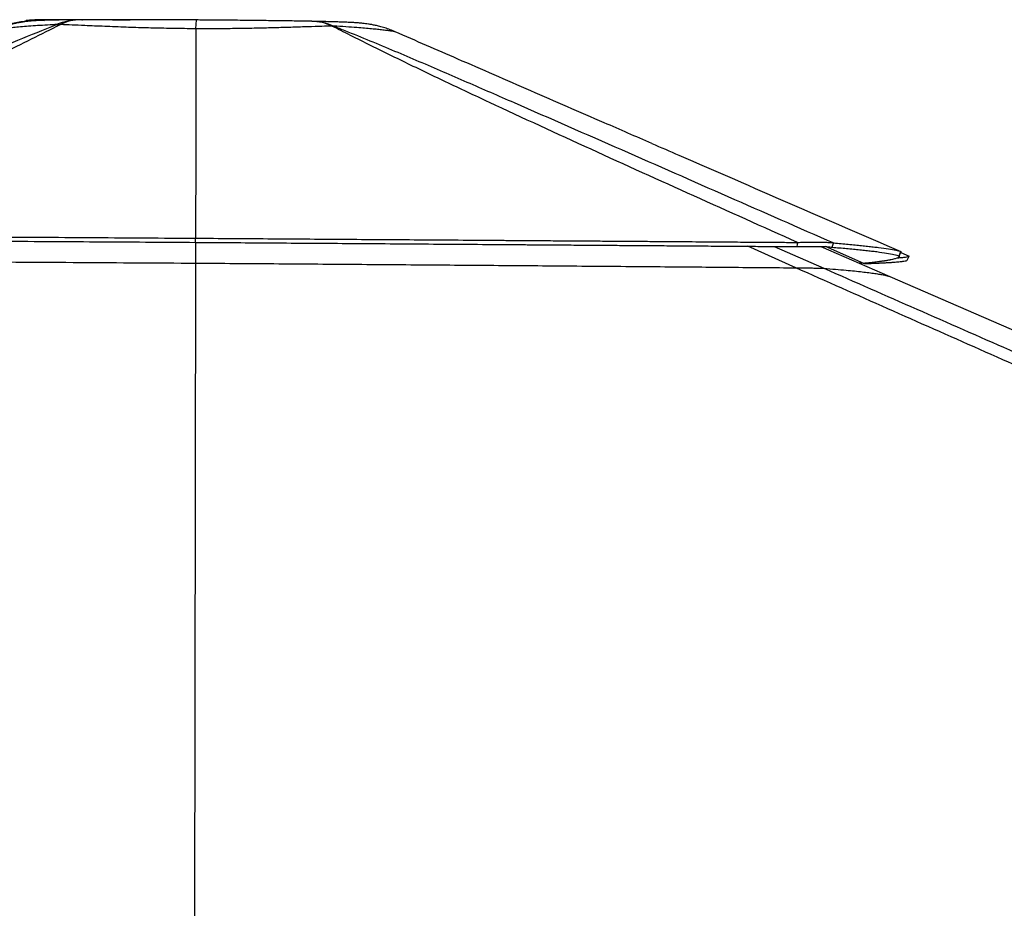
# Model space of a CAD drawing. Header units: millimetres. Extents: x 10 to 10348, y 8 to 8288.
# Tile 109 of 129: x 8273 to 8708, y 3400 to 3793. Entities that reach past the tile are written whole.
import ezdxf

# ---------------------------------------------------------------- set-up
doc = ezdxf.new("R2010")
doc.units = ezdxf.units.MM

msp = doc.modelspace()

# ---------------------------------------------------------------- linework, layer by layer
at = {"color": 8, "linetype": 'Continuous', "lineweight": 25}
for p, q in [((8300.35, 3792.96), (8300.07, 3792.96)), ((8300.24, 3792.96), (8300.52, 3792.96)), ((8615.69, 3683.4), (8594.42, 3692.9)), ((8606.16, 3692.81), (8628.08, 3683.16)), ((8645.76, 3685.33), (8628.82, 3692.75))]:
    msp.add_line(p, q, dxfattribs=at)
at = {"color": 7, "linetype": 'Continuous', "lineweight": 25}
for p, q in [((8300.35, 3792.96), (8300.52, 3792.96)), ((8289.07, 3790.84), (8290.8, 3790.84)), ((8350.63, 3789.01), (8350.63, 3789)), ((8410.84, 3790.17), (8411.45, 3790.16)), ((8350.51, 3694.64), (8350.49, 3685.46)), ((8626.64, 3692.83), (8657.26, 3679.52)), ((8661.25, 3688.69), (8662.05, 3690.53)), ((8661.25, 3688.7), (8662.04, 3690.53)), ((8662.04, 3690.53), (8662.04, 3690.53)), ((8662.04, 3690.53), (8662.05, 3690.53)), ((8662.04, 3690.52), (8662.06, 3690.15)), ((8662.06, 3690.16), (8665.67, 3688.59))]:
    msp.add_line(p, q, dxfattribs=at)
at = {"color": 7, "linetype": 'Continuous', "lineweight": 25, "flags": 128}
for points in [[(8350.5, 3694.64), (8350.5, 3695.55), (8350.5, 3696.47)], [(8616.27, 3692.74), (8616.33, 3693.67), (8616.38, 3694.6)], [(8661.28, 3688.31), (8661.68, 3689.23), (8662.08, 3690.15)], [(8664.87, 3686.76), (8665.27, 3687.67), (8665.67, 3688.59)], [(8350.49, 3685.46), (8350.17, 3490.31), (8349.71, 3205.5), (8349.71, 3204.64)], [(8657.26, 3679.52), (8789.06, 3622.26), (9118.48, 3479.13), (9530.24, 3300.21), (9762.21, 3199.42)]]:
    msp.add_lwpolyline(points, dxfattribs=at)
at = {"color": 8, "linetype": 'Continuous', "lineweight": 25}
for centre, radius, start, end in [((8299.66, 3765.47), 27.5, 90.6096, 112.6606), ((8401.29, 3769.65), 22.63, 65.0588, 88.7172), ((8401.35, 3767.14), 25.13, 66.3121, 88.8075)]:
    msp.add_arc(centre, radius, start, end, dxfattribs=at)
at = {"color": 7, "linetype": 'Continuous', "lineweight": 25}
msp.add_arc((8299.91, 3772.31), 20.66, 90.2527, 116.1778, dxfattribs=at)
for points, knots in [([(8299.37, 3792.96), (8298.98, 3792.96), (8297.54, 3792.95), (8295.13, 3792.92), (8292.27, 3792.89), (8289.59, 3792.84), (8287.13, 3792.8), (8284.82, 3792.74), (8282.59, 3792.67), (8280.85, 3792.6), (8279.46, 3792.52), (8278.44, 3792.45), (8277.16, 3792.34), (8275.76, 3792.19), (8274.16, 3791.97), (8272.36, 3791.67), (8270.2, 3791.22), (8267.61, 3790.51), (8265.67, 3789.93), (8264.65, 3789.51), (8264.63, 3789.5)], [0, 0, 0, 0, 0.027863, 0.103215, 0.182405, 0.261913, 0.343355, 0.427734, 0.517673, 0.61912, 0.661857, 0.700832, 0.740317, 0.779027, 0.816381, 0.854041, 0.894064, 0.943764, 0.998966, 1, 1, 1, 1]), ([(8300.07, 3792.96), (8299.76, 3792.96), (8298.28, 3792.97), (8295.89, 3792.98), (8293.04, 3792.99), (8290.54, 3792.99), (8288.38, 3792.99), (8286.34, 3792.98), (8284.45, 3792.97), (8282.63, 3792.95), (8281.08, 3792.92), (8279.66, 3792.88), (8278.41, 3792.81), (8277.24, 3792.73), (8276.26, 3792.65), (8275.59, 3792.57), (8275.43, 3792.55)], [0, 0, 0, 0, 0.025357, 0.121457, 0.207795, 0.288098, 0.373596, 0.455034, 0.549066, 0.647993, 0.758403, 0.843584, 0.896071, 0.942965, 0.986011, 1, 1, 1, 1]), ([(8300.35, 3792.96), (8299.11, 3792.96), (8296.62, 3792.97), (8292.84, 3792.98), (8289.16, 3792.99), (8286.06, 3792.97), (8283.84, 3792.95), (8282.38, 3792.92), (8281.71, 3792.89), (8281.57, 3792.86), (8281.53, 3792.86)], [0, 0, 0, 0, 0.107683, 0.215369, 0.373486, 0.531624, 0.669517, 0.807696, 0.945626, 1, 1, 1, 1]), ([(8351, 3792.86), (8350.39, 3792.87), (8347.96, 3792.88), (8343.87, 3792.9), (8338.64, 3792.93), (8333.53, 3792.95), (8328.43, 3792.97), (8323.47, 3792.98), (8318.84, 3792.99), (8314.61, 3792.99), (8310.72, 3792.99), (8306.9, 3792.98), (8303.24, 3792.97), (8300.9, 3792.96), (8299.82, 3792.96)], [0, 0, 0, 0, 0.0330416, 0.1311362, 0.2216426, 0.3174325, 0.4122202, 0.5061435, 0.5990609, 0.681024, 0.7577649, 0.8383377, 0.9257524, 1, 1, 1, 1]), ([(8308.97, 3792.89), (8308.71, 3792.89), (8307.05, 3792.91), (8304.17, 3792.93), (8301.56, 3792.95), (8300.28, 3792.96), (8300.24, 3792.96)], [0, 0, 0, 0, 0.083777, 0.533919, 0.983123, 1, 1, 1, 1]), ([(8074.01, 3698.01), (8094.05, 3706.77), (8124.1, 3719.9), (8164.39, 3737.5), (8194.58, 3750.67), (8219.82, 3761.66), (8240.09, 3770.42), (8255.76, 3777.13), (8271.93, 3783.98), (8283.35, 3788.55), (8289.07, 3790.84)], [0, 0, 0, 0, 0.285603, 0.428411, 0.57122, 0.71153, 0.781704, 0.851877, 0.925906, 1, 1, 1, 1]), ([(8290.8, 3790.84), (8290.22, 3790.55), (8285.5, 3788.14), (8276.32, 3783.53), (8258.45, 3774.8), (8235.37, 3763.86), (8197.26, 3746.26), (8148.81, 3724.32), (8109.54, 3706.83), (8089.9, 3698.09)], [0, 0, 0, 0, 0.009709, 0.078971, 0.148245, 0.288662, 0.429091, 0.714542, 1, 1, 1, 1]), ([(8262.27, 3789.01), (8264.71, 3789.96), (8268.97, 3791.62), (8273.51, 3792.17), (8275.45, 3792.41)], [0, 0, 0, 0, 0.571568, 1, 1, 1, 1]), ([(8350.63, 3789), (8349.33, 3789.01), (8344.96, 3789.03), (8337.53, 3789.14), (8328.51, 3789.35), (8319.35, 3789.65), (8310.24, 3790.01), (8302.35, 3790.35), (8295.89, 3790.63), (8292.5, 3790.77), (8290.8, 3790.84)], [0, 0, 0, 0, 0.057569, 0.19508, 0.333038, 0.470574, 0.628658, 0.786765, 0.893381, 1, 1, 1, 1]), ([(8321.55, 3792.77), (8319.47, 3792.79), (8315.14, 3792.84), (8311.11, 3792.87), (8309.02, 3792.89)], [0, 0, 0, 0, 0.480384, 1, 1, 1, 1]), ([(8350.63, 3789), (8350.62, 3784.16), (8350.61, 3766.9), (8350.56, 3736.06), (8350.52, 3710.06), (8350.5, 3696.47)], [0, 0, 0, 0, 0.1569893, 0.5596025, 1, 1, 1, 1]), ([(8410.84, 3790.17), (8409.36, 3790.12), (8406.03, 3790.03), (8400.24, 3789.84), (8393.55, 3789.64), (8386.5, 3789.43), (8379.16, 3789.24), (8371.63, 3789.09), (8364.3, 3789), (8357.27, 3788.97), (8352.84, 3788.99), (8350.63, 3789.01)], [0, 0, 0, 0, 0.09585, 0.216532, 0.337506, 0.458154, 0.573871, 0.689888, 0.805586, 0.902797, 1, 1, 1, 1]), ([(8401.8, 3792.27), (8401.41, 3792.28), (8399.88, 3792.31), (8397.02, 3792.36), (8393.18, 3792.42), (8389.11, 3792.48), (8384.92, 3792.53), (8380.57, 3792.59), (8376.07, 3792.64), (8371.43, 3792.69), (8366.67, 3792.74), (8361.86, 3792.78), (8357.06, 3792.82), (8353.45, 3792.84), (8351.44, 3792.86), (8351, 3792.86)], [0, 0, 0, 0, 0.0287537, 0.1109387, 0.1985171, 0.2832276, 0.3683064, 0.4541773, 0.5406439, 0.6277043, 0.7155367, 0.804484, 0.8913993, 0.9762023, 1, 1, 1, 1]), ([(8438.65, 3787.63), (8437.93, 3787.94), (8436.4, 3788.59), (8434.12, 3789.37), (8431.92, 3790), (8429.99, 3790.47), (8428.31, 3790.81), (8426.83, 3791.06), (8425.53, 3791.24), (8424.39, 3791.38), (8423.38, 3791.48), (8422.33, 3791.57), (8421.05, 3791.66), (8419.4, 3791.75), (8417.41, 3791.84), (8415.15, 3791.93), (8412.93, 3792), (8410.58, 3792.07), (8408, 3792.13), (8405.09, 3792.2), (8402.94, 3792.24), (8401.87, 3792.27)], [0, 0, 0, 0, 0.038333, 0.080819, 0.119312, 0.153833, 0.18526, 0.214998, 0.244674, 0.275566, 0.304513, 0.342813, 0.3922, 0.465596, 0.559208, 0.63968, 0.715442, 0.780571, 0.848087, 0.924404, 1, 1, 1, 1]), ([(8616.38, 3694.6), (8601.13, 3701.44), (8570.61, 3715.11), (8525.12, 3735.71), (8488.6, 3752.53), (8460.91, 3765.54), (8441.87, 3774.66), (8426.42, 3782.26), (8416.2, 3787.42), (8412.08, 3789.53), (8410.84, 3790.17)], [0, 0, 0, 0, 0.21635, 0.4327, 0.64904, 0.743329, 0.837613, 0.932286, 0.979483, 1, 1, 1, 1]), ([(8411.45, 3790.16), (8413.09, 3789.51), (8418.52, 3787.39), (8431.24, 3782.2), (8449.23, 3774.59), (8470.36, 3765.46), (8500.21, 3752.43), (8538.68, 3735.56), (8585.64, 3714.9), (8616.8, 3701.2), (8632.38, 3694.35)], [0, 0, 0, 0, 0.020459, 0.067547, 0.162034, 0.256154, 0.350276, 0.566844, 0.783422, 1, 1, 1, 1]), ([(8552.06, 3738.32), (8545.03, 3741.37), (8527.22, 3749.11), (8498.61, 3761.55), (8467.82, 3774.95), (8447.87, 3783.63), (8438.65, 3787.64)], [0, 0, 0, 0, 0.18655, 0.472636, 0.756577, 1, 1, 1, 1]), ([(8552.06, 3738.32), (8556.04, 3736.59), (8592.7, 3720.66), (8629.36, 3704.73), (8662.04, 3690.53)], [0, 0, 0, 0, 0.108371, 1, 1, 1, 1]), ([(8089.9, 3698.09), (8097.51, 3698.04), (8112.94, 3697.95), (8136.43, 3697.81), (8155.54, 3697.69), (8170.06, 3697.6), (8179.82, 3697.54), (8189.67, 3697.48), (8199.62, 3697.42), (8209.66, 3697.36), (8230.69, 3697.23), (8262.91, 3697.02), (8306.5, 3696.75), (8335.78, 3696.56), (8350.5, 3696.47)], [0, 0, 0, 0, 0.088263, 0.178889, 0.271856, 0.309012, 0.346519, 0.384374, 0.422575, 0.461117, 0.49998, 0.664575, 0.831412, 1, 1, 1, 1]), ([(8090, 3696.22), (8097.61, 3696.18), (8113.03, 3696.09), (8136.52, 3695.95), (8155.62, 3695.84), (8170.14, 3695.75), (8179.89, 3695.69), (8189.74, 3695.63), (8199.68, 3695.57), (8209.72, 3695.51), (8230.74, 3695.38), (8262.95, 3695.18), (8306.52, 3694.91), (8335.79, 3694.73), (8350.5, 3694.64)], [0, 0, 0, 0, 0.088267, 0.178895, 0.271862, 0.309017, 0.346524, 0.384379, 0.422579, 0.46112, 0.499984, 0.664576, 0.83141, 1, 1, 1, 1]), ([(8350.5, 3696.47), (8361.13, 3696.4), (8382.75, 3696.25), (8415.64, 3696.02), (8449.44, 3695.79), (8473.07, 3695.63), (8486.28, 3695.53), (8488.82, 3695.52), (8491.46, 3695.5), (8494.18, 3695.48), (8497.01, 3695.46), (8499.93, 3695.44), (8504.83, 3695.4), (8511.92, 3695.35), (8520.4, 3695.29), (8528.47, 3695.24), (8536.02, 3695.18), (8543.96, 3695.13), (8552.29, 3695.07), (8562, 3695), (8572.55, 3694.92), (8583.44, 3694.84), (8593.23, 3694.77), (8601.91, 3694.71), (8609.51, 3694.65), (8614.21, 3694.62), (8616.38, 3694.6)], [0, 0, 0, 0, 0.119562, 0.242936, 0.369852, 0.499959, 0.50921, 0.51875, 0.52865, 0.538911, 0.549532, 0.56051, 0.571845, 0.60485, 0.640525, 0.667624, 0.696056, 0.725808, 0.757399, 0.790291, 0.835664, 0.876806, 0.913765, 0.946588, 0.97532, 1, 1, 1, 1]), ([(8350.5, 3694.64), (8361.13, 3694.56), (8382.73, 3694.41), (8415.6, 3694.19), (8449.39, 3693.95), (8473.01, 3693.78), (8486.21, 3693.69), (8488.75, 3693.67), (8491.39, 3693.65), (8494.11, 3693.63), (8496.94, 3693.61), (8499.85, 3693.59), (8504.76, 3693.56), (8511.84, 3693.51), (8520.32, 3693.44), (8528.39, 3693.39), (8535.93, 3693.33), (8543.87, 3693.27), (8552.2, 3693.21), (8561.9, 3693.14), (8572.44, 3693.06), (8583.34, 3692.98), (8593.12, 3692.91), (8601.8, 3692.85), (8609.39, 3692.79), (8614.1, 3692.75), (8616.27, 3692.74)], [0, 0, 0, 0, 0.119562, 0.242934, 0.369848, 0.499951, 0.509191, 0.518731, 0.528632, 0.538894, 0.549515, 0.560494, 0.57183, 0.604837, 0.640513, 0.667613, 0.696046, 0.725799, 0.757394, 0.790284, 0.835657, 0.8768, 0.91376, 0.946585, 0.975318, 1, 1, 1, 1]), ([(8616.38, 3694.6), (8617.31, 3694.63), (8619.13, 3694.69), (8621.77, 3694.75), (8624.25, 3694.77), (8626.54, 3694.76), (8628.54, 3694.71), (8630.17, 3694.62), (8631.48, 3694.5), (8632.08, 3694.4), (8632.38, 3694.35)], [0, 0, 0, 0, 0.124954, 0.244192, 0.372164, 0.49716, 0.623864, 0.752513, 0.87356, 1, 1, 1, 1]), ([(8631.67, 3692.48), (8631.78, 3692.8), (8632.02, 3693.42), (8632.26, 3694.04), (8632.38, 3694.35)], [0, 0, 0, 0, 0.500013, 1, 1, 1, 1]), ([(8632.38, 3694.35), (8633.48, 3694.26), (8635.71, 3694.07), (8638.85, 3693.79), (8641.87, 3693.51), (8644.73, 3693.22), (8647.43, 3692.94), (8649.94, 3692.65), (8653.19, 3692.25), (8656.72, 3691.73), (8660.03, 3691.12), (8661.37, 3690.73), (8662.05, 3690.53)], [0, 0, 0, 0, 0.068186, 0.137514, 0.207951, 0.279464, 0.35201, 0.425542, 0.500005, 0.665534, 0.832422, 1, 1, 1, 1]), ([(8616.27, 3692.74), (8617.17, 3692.76), (8618.94, 3692.81), (8621.51, 3692.85), (8623.91, 3692.86), (8626.12, 3692.85), (8628.04, 3692.8), (8629.6, 3692.72), (8630.83, 3692.62), (8631.38, 3692.53), (8631.67, 3692.48)], [0, 0, 0, 0, 0.1255095, 0.2449344, 0.3727645, 0.4974031, 0.623704, 0.7520903, 0.8731688, 1, 1, 1, 1]), ([(8631.67, 3692.48), (8632.76, 3692.39), (8634.98, 3692.21), (8638.11, 3691.93), (8641.12, 3691.66), (8643.98, 3691.37), (8646.66, 3691.09), (8649.16, 3690.81), (8652.41, 3690.41), (8655.93, 3689.9), (8659.23, 3689.29), (8660.58, 3688.89), (8661.25, 3688.69)], [0, 0, 0, 0, 0.06819, 0.137519, 0.207956, 0.279468, 0.352013, 0.425544, 0.500005, 0.66553, 0.832417, 1, 1, 1, 1]), ([(8661.25, 3688.7), (8661.29, 3688.55), (8661.37, 3688.26), (8660.82, 3687.83), (8659.7, 3687.39), (8658.47, 3687.08), (8657.64, 3686.91), (8657.45, 3686.87), (8657.24, 3686.83), (8657.02, 3686.79), (8656.79, 3686.75), (8656.42, 3686.68), (8655.9, 3686.59), (8655.25, 3686.49), (8654.61, 3686.39), (8653.99, 3686.3), (8653.31, 3686.2), (8652.56, 3686.1), (8651.64, 3685.98), (8650.58, 3685.85), (8649.43, 3685.72), (8648.37, 3685.6), (8647.4, 3685.5), (8646.55, 3685.41), (8646.01, 3685.36), (8645.76, 3685.33)], [0, 0, 0, 0, 0.118609, 0.241639, 0.368879, 0.500047, 0.511477, 0.523278, 0.535487, 0.548101, 0.561119, 0.574542, 0.607777, 0.643239, 0.669926, 0.697734, 0.726657, 0.757592, 0.791013, 0.83697, 0.878436, 0.915442, 0.948019, 0.976196, 1, 1, 1, 1]), ([(8660.63, 3687.79), (8661.28, 3687.85), (8662.69, 3687.96), (8664.16, 3688.16), (8665.24, 3688.37), (8665.53, 3688.52), (8665.67, 3688.59)], [0, 0, 0, 0, 0.226017, 0.489902, 0.748046, 1, 1, 1, 1]), ([(8090.54, 3686.89), (8100.06, 3686.84), (8119.12, 3686.75), (8154.99, 3686.58), (8198.19, 3686.35), (8248.82, 3686.07), (8299.59, 3685.78), (8333.52, 3685.56), (8350.49, 3685.46)], [0, 0, 0, 0, 0.110694, 0.221407, 0.41577, 0.610256, 0.805071, 1, 1, 1, 1]), ([(8350.49, 3685.46), (8362.01, 3685.38), (8385.05, 3685.22), (8419.61, 3684.97), (8454.16, 3684.71), (8488.72, 3684.44), (8523.29, 3684.17), (8555.99, 3683.9), (8586.79, 3683.64), (8606.06, 3683.48), (8615.69, 3683.4)], [0, 0, 0, 0, 0.129857, 0.259713, 0.389734, 0.519756, 0.650259, 0.780803, 0.890393, 1, 1, 1, 1]), ([(8645.76, 3685.33), (8645.61, 3685.35), (8645.32, 3685.38), (8644.7, 3685.41), (8644.16, 3685.44), (8643.74, 3685.45), (8643.63, 3685.45)], [0, 0, 0, 0, 0.311175, 0.610275, 0.898936, 1, 1, 1, 1]), ([(8645.94, 3685.25), (8646.47, 3685.26), (8647.48, 3685.3), (8648.85, 3685.35), (8650.05, 3685.4), (8651.07, 3685.44), (8651.85, 3685.48), (8652.43, 3685.51), (8652.85, 3685.53), (8653.21, 3685.54), (8653.58, 3685.56), (8654.02, 3685.58), (8654.62, 3685.61), (8655.31, 3685.65), (8656.03, 3685.69), (8656.71, 3685.73), (8657.34, 3685.77), (8657.94, 3685.8), (8658.49, 3685.84), (8659.02, 3685.88), (8660.19, 3685.97), (8661.78, 3686.11), (8663.38, 3686.32), (8664.44, 3686.53), (8664.73, 3686.68), (8664.87, 3686.76)], [0, 0, 0, 0, 0.046526, 0.088789, 0.12674, 0.160328, 0.189508, 0.206211, 0.221002, 0.233874, 0.244822, 0.260437, 0.282858, 0.31232, 0.34113, 0.369281, 0.396766, 0.423579, 0.449717, 0.475173, 0.49997, 0.628962, 0.755465, 0.879216, 1, 1, 1, 1]), ([(9782.67, 3170.12), (9782.21, 3170.32), (9618.52, 3242.1), (9384.27, 3344.83), (9100.26, 3469.55), (8929.13, 3544.79), (8801.42, 3601.08), (8696.9, 3647.27), (8642.76, 3671.35), (8615.69, 3683.4)], [0, 0, 0, 0, 0.001178, 0.420275, 0.601458, 0.730782, 0.860106, 0.930053, 1, 1, 1, 1]), ([(8615.69, 3683.4), (8616.5, 3683.39), (8618.11, 3683.38), (8620.44, 3683.35), (8622.61, 3683.32), (8624.45, 3683.29), (8625.87, 3683.25), (8627.26, 3683.21), (8627.76, 3683.18), (8628.08, 3683.16)], [0, 0, 0, 0, 0.133889, 0.267601, 0.403035, 0.538317, 0.656516, 0.774825, 1, 1, 1, 1]), ([(8628.08, 3683.16), (8629.82, 3683.03), (8633.28, 3682.75), (8637.74, 3682.36), (8641.66, 3681.98), (8645.03, 3681.62), (8648.01, 3681.26), (8650.61, 3680.91), (8652.81, 3680.56), (8655.29, 3680.1), (8656.47, 3679.75), (8657.26, 3679.52)], [0, 0, 0, 0, 0.110105, 0.220236, 0.318344, 0.416452, 0.514645, 0.612838, 0.709594, 0.806351, 1, 1, 1, 1])]:
    msp.add_open_spline(points, degree=3, knots=knots, dxfattribs=at)
at = {"color": 8, "linetype": 'Continuous', "lineweight": 25}
for points, knots in [([(8309.02, 3792.89), (8306.99, 3792.91), (8304.06, 3792.93), (8301.36, 3792.95), (8300.52, 3792.96)], [0, 0, 0, 0, 0.68894, 1, 1, 1, 1]), ([(8289.07, 3790.84), (8288.11, 3790.79), (8285.56, 3790.66), (8281.72, 3790.43), (8277.62, 3790.15), (8273.92, 3789.87), (8270.81, 3789.59), (8268.29, 3789.35), (8266.26, 3789.13), (8264.62, 3788.94), (8263.36, 3788.78), (8262.54, 3788.66), (8262.41, 3788.61), (8262.36, 3788.6)], [0, 0, 0, 0, 0.060421, 0.160717, 0.261008, 0.36375, 0.466488, 0.554148, 0.641806, 0.731307, 0.820806, 0.919618, 1, 1, 1, 1]), ([(8275.45, 3792.41), (8276.17, 3792.54), (8278.08, 3792.88), (8280.13, 3792.87), (8281.43, 3792.86), (8281.53, 3792.86)], [0, 0, 0, 0, 0.357178, 0.954743, 1, 1, 1, 1]), ([(8281.53, 3792.86), (8281.55, 3792.85), (8281.6, 3792.82), (8282.16, 3792.77), (8283.12, 3792.73), (8283.7, 3792.7)], [0, 0, 0, 0, 0.278263, 0.557746, 1, 1, 1, 1]), ([(8350.63, 3789.01), (8350.68, 3789.92), (8350.78, 3791.78), (8350.91, 3792.76), (8350.98, 3792.83), (8351, 3792.85)], [0, 0, 0, 0, 0.408593, 0.829043, 1, 1, 1, 1]), ([(8438.65, 3787.64), (8438.53, 3787.68), (8438.3, 3787.75), (8437.2, 3787.92), (8435.55, 3788.15), (8433.42, 3788.41), (8430.97, 3788.67), (8428.29, 3788.93), (8425.23, 3789.2), (8421.48, 3789.51), (8416.96, 3789.83), (8413.29, 3790.05), (8411.45, 3790.16)], [0, 0, 0, 0, 0.10136, 0.203195, 0.308409, 0.41363, 0.501105, 0.588582, 0.677955, 0.767331, 0.883174, 1, 1, 1, 1]), ([(8628.08, 3683.16), (8655.41, 3671.15), (8710.06, 3647.12), (8815.1, 3601), (8943.31, 3544.74), (9245.94, 3412.01), (9518.4, 3292.6), (9740.43, 3195.3), (9760.84, 3186.36)], [0, 0, 0, 0, 0.072096, 0.144191, 0.277805, 0.411418, 0.945885, 1, 1, 1, 1])]:
    msp.add_open_spline(points, degree=3, knots=knots, dxfattribs=at)

doc.saveas('drawing.dxf')
